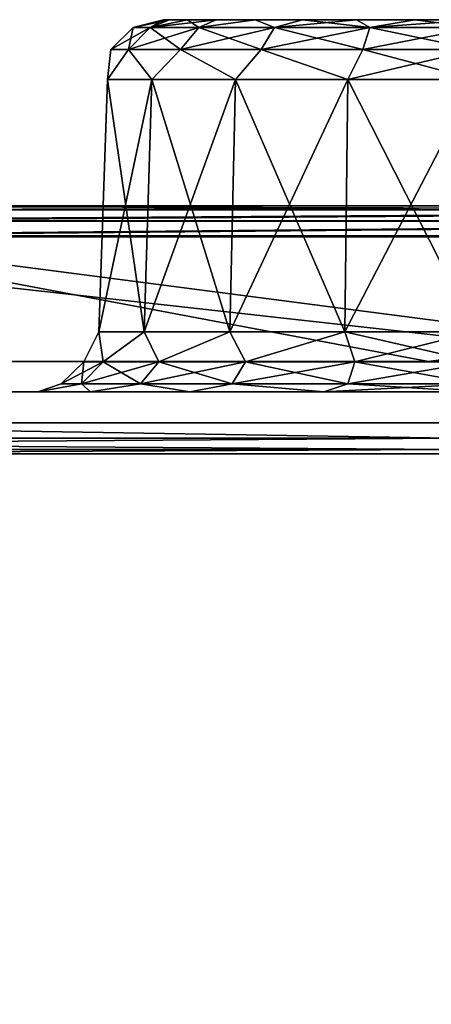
# Model space of a CAD drawing. Header units: millimetres. Extents: x -125 to 125, y -51 to 12.
# Tile 25 of 58: x -23.68 to -20.36, y 4.56 to 12.5. Entities that reach past the tile are written whole.
import ezdxf

# ---------------------------------------------------------------- set-up
doc = ezdxf.new("R2010")
doc.units = ezdxf.units.MM
doc.header["$LTSCALE"] = 65.185185
for name, color, linetype in [('1', 7, 'CONTINUOUS'), ('110', 7, 'CONTINUOUS'), ('112', 7, 'CONTINUOUS'), ('114', 7, 'CONTINUOUS'), ('116', 7, 'CONTINUOUS'), ('117', 7, 'CONTINUOUS'), ('118', 7, 'CONTINUOUS'), ('2', 7, 'CONTINUOUS'), ('3', 7, 'CONTINUOUS'), ('33', 7, 'CONTINUOUS'), ('34', 7, 'CONTINUOUS'), ('4', 7, 'CONTINUOUS'), ('79', 7, 'CONTINUOUS'), ('80', 7, 'CONTINUOUS'), ('83', 7, 'CONTINUOUS'), ('85', 7, 'CONTINUOUS'), ('92', 7, 'CONTINUOUS')]:
    doc.layers.add(name, color=color, linetype=linetype)

msp = doc.modelspace()

# ---------------------------------------------------------------- linework, layer by layer
at = {"layer": '1', "linetype": 'Continuous'}
for points in [[(-40.7359, 11, -118.0725), (-53.535, 11, -112.8474), (-12.9907, 11, -116.9241), (-40.7359, 11, -118.0725)], [(-12.9907, 11, -116.9241), (-53.535, 11, -112.8474), (-25.8225, 11, -114.7746), (-12.9907, 11, -116.9241)], [(-27.4376, 11, -121.8512), (-40.7359, 11, -118.0725), (27.4376, 11, -121.8512), (-27.4376, 11, -121.8512)], [(27.4376, 11, -121.8512), (-40.7359, 11, -118.0725), (40.7359, 11, -118.0725), (27.4376, 11, -121.8512)], [(40.7359, 11, -118.0725), (-40.7359, 11, -118.0725), (0, 11, -117.6435), (40.7359, 11, -118.0725)], [(0, 11, -117.6435), (-40.7359, 11, -118.0725), (-12.9907, 11, -116.9241), (0, 11, -117.6435)], [(-25.8224, 11, 114.7746), (-40.6533, 11, 117.8366), (-12.9906, 11, 116.9241), (-25.8224, 11, 114.7746)], [(-12.9906, 11, 116.9241), (-40.6533, 11, 117.8366), (0, 11, 117.6435), (-12.9906, 11, 116.9241)], [(-27.382, 11, 121.6075), (40.6533, 11, 117.8366), (-40.6533, 11, 117.8366), (-27.382, 11, 121.6075)], [(-40.6533, 11, 117.8366), (40.6533, 11, 117.8366), (0, 11, 117.6435), (-40.6533, 11, 117.8366)], [(-13.8034, 11, -124.137), (-27.4376, 11, -121.8512), (13.8034, 11, -124.137), (-13.8034, 11, -124.137)], [(13.8034, 11, -124.137), (-27.4376, 11, -121.8512), (27.4376, 11, -121.8512), (13.8034, 11, -124.137)], [(-13.7754, 11, 123.8886), (27.3821, 11, 121.6075), (-27.382, 11, 121.6075), (-13.7754, 11, 123.8886)], [(27.3821, 11, 121.6075), (40.6533, 11, 117.8366), (-27.382, 11, 121.6075), (27.3821, 11, 121.6075)]]:
    msp.add_3dface(points, dxfattribs=at)
at = {"layer": '110', "linetype": 'Continuous'}
for points in [[(-22.5172, 12.5, -60.85), (-22.4688, 12.5, -60.3589), (-22.4688, 12.5, -61.3411), (-22.5172, 12.5, -60.85)], [(-22.4688, 12.5, -61.3411), (-22.3255, 12.5, -59.8867), (-22.3255, 12.5, -61.8133), (-22.4688, 12.5, -61.3411)], [(-22.4688, 12.5, -60.3589), (-22.3255, 12.5, -59.8867), (-22.4688, 12.5, -61.3411), (-22.4688, 12.5, -60.3589)], [(-22.3255, 12.5, -61.8133), (-22.0929, 12.5, -59.4515), (-22.0929, 12.5, -62.2485), (-22.3255, 12.5, -61.8133)], [(-22.3255, 12.5, -59.8867), (-22.0929, 12.5, -59.4515), (-22.3255, 12.5, -61.8133), (-22.3255, 12.5, -59.8867)], [(-22.0929, 12.5, -62.2485), (-21.7799, 12.5, -59.0701), (-21.7799, 12.5, -62.6299), (-22.0929, 12.5, -62.2485)], [(-22.0929, 12.5, -59.4515), (-21.7799, 12.5, -59.0701), (-22.0929, 12.5, -62.2485), (-22.0929, 12.5, -59.4515)], [(-21.7799, 12.5, -59.0701), (-21.3984, 12.5, -58.757), (-21.7799, 12.5, -62.6299), (-21.7799, 12.5, -59.0701)], [(-21.7799, 12.5, -62.6299), (-21.3984, 12.5, -58.757), (-21.3984, 12.5, -62.943), (-21.7799, 12.5, -62.6299)], [(-21.3984, 12.5, -58.757), (-20.9632, 12.5, -58.5244), (-21.3984, 12.5, -62.943), (-21.3984, 12.5, -58.757)], [(-21.3984, 12.5, -62.943), (-20.9632, 12.5, -58.5244), (-20.9632, 12.5, -63.1756), (-21.3984, 12.5, -62.943)], [(-20.9632, 12.5, -63.1756), (-20.491, 12.5, -58.3812), (-20.491, 12.5, -63.3188), (-20.9632, 12.5, -63.1756)], [(-20.9632, 12.5, -58.5244), (-20.491, 12.5, -58.3812), (-20.9632, 12.5, -63.1756), (-20.9632, 12.5, -58.5244)], [(-20.491, 12.5, -58.3812), (-20, 12.5, -58.3328), (-20.491, 12.5, -63.3188), (-20.491, 12.5, -58.3812)], [(-20, 12.5, -58.3328), (-20, 12.5, -63.3672), (-20.491, 12.5, -63.3188), (-20, 12.5, -58.3328)]]:
    msp.add_3dface(points, dxfattribs=at)
at = {"layer": '112', "linetype": 'Continuous'}
for points in [[(-22.971, 12.0174, -61.3739), (-22.6127, 12.0174, -62.3584), (-23.041, 9.9826, -61.3862), (-22.971, 12.0174, -61.3739)], [(-23.041, 9.9826, -61.3862), (-22.6127, 12.0174, -62.3584), (-22.6742, 9.9826, -62.394), (-23.041, 9.9826, -61.3862)], [(-22.971, 12.0174, -60.3261), (-22.971, 12.0174, -61.3739), (-23.041, 9.9826, -60.3138), (-22.971, 12.0174, -60.3261)], [(-23.041, 9.9826, -60.3138), (-22.971, 12.0174, -61.3739), (-23.041, 9.9826, -61.3862), (-23.041, 9.9826, -60.3138)], [(-22.6742, 9.9826, -59.306), (-22.971, 12.0174, -60.3261), (-23.041, 9.9826, -60.3138), (-22.6742, 9.9826, -59.306)], [(-22.6127, 12.0174, -59.3416), (-22.971, 12.0174, -60.3261), (-22.6742, 9.9826, -59.306), (-22.6127, 12.0174, -59.3416)], [(-21.9849, 9.9826, -58.4845), (-22.6127, 12.0174, -59.3416), (-22.6742, 9.9826, -59.306), (-21.9849, 9.9826, -58.4845)], [(-22.6127, 12.0174, -62.3584), (-21.9392, 12.0174, -63.161), (-22.6742, 9.9826, -62.394), (-22.6127, 12.0174, -62.3584)], [(-22.6742, 9.9826, -62.394), (-21.9392, 12.0174, -63.161), (-21.9849, 9.9826, -63.2155), (-22.6742, 9.9826, -62.394)], [(-21.9392, 12.0174, -58.539), (-22.6127, 12.0174, -59.3416), (-21.9849, 9.9826, -58.4845), (-21.9392, 12.0174, -58.539)], [(-21.0561, 9.9826, -57.9483), (-21.9392, 12.0174, -58.539), (-21.9849, 9.9826, -58.4845), (-21.0561, 9.9826, -57.9483)], [(-21.9392, 12.0174, -63.161), (-21.0318, 12.0174, -63.6849), (-21.9849, 9.9826, -63.2155), (-21.9392, 12.0174, -63.161)], [(-21.9849, 9.9826, -63.2155), (-21.0318, 12.0174, -63.6849), (-21.0561, 9.9826, -63.7517), (-21.9849, 9.9826, -63.2155)], [(-21.0318, 12.0174, -58.0151), (-21.9392, 12.0174, -58.539), (-21.0561, 9.9826, -57.9483), (-21.0318, 12.0174, -58.0151)], [(-20, 12.0174, -63.8669), (-20, 9.9826, -63.9379), (-21.0561, 9.9826, -63.7517), (-20, 12.0174, -63.8669)], [(-21.0318, 12.0174, -63.6849), (-20, 12.0174, -63.8669), (-21.0561, 9.9826, -63.7517), (-21.0318, 12.0174, -63.6849)], [(-20, 9.9826, -57.7621), (-21.0318, 12.0174, -58.0151), (-21.0561, 9.9826, -57.9483), (-20, 9.9826, -57.7621)], [(-20, 9.9826, -57.7621), (-20, 12.0174, -57.8331), (-21.0318, 12.0174, -58.0151), (-20, 9.9826, -57.7621)]]:
    msp.add_3dface(points, dxfattribs=at)
at = {"layer": '114', "linetype": 'Continuous'}
for points in [[(-23.041, 9.9826, -60.3138), (-23.041, 9.9826, -61.3862), (-23.1605, 9.74, -60.85), (-23.041, 9.9826, -60.3138)], [(-23.041, 9.9826, -60.3138), (-23.1605, 9.74, -60.85), (-23.0058, 9.74, -59.8733), (-23.041, 9.9826, -60.3138)], [(-23.041, 9.9826, -61.3862), (-23.0058, 9.74, -61.8267), (-23.1605, 9.74, -60.85), (-23.041, 9.9826, -61.3862)], [(-22.6742, 9.9826, -59.306), (-23.041, 9.9826, -60.3138), (-23.0058, 9.74, -59.8733), (-22.6742, 9.9826, -59.306)], [(-23.041, 9.9826, -61.3862), (-22.6742, 9.9826, -62.394), (-23.0058, 9.74, -61.8267), (-23.041, 9.9826, -61.3862)], [(-22.6742, 9.9826, -59.306), (-23.0058, 9.74, -59.8733), (-22.5569, 9.74, -58.9923), (-22.6742, 9.9826, -59.306)], [(-22.6742, 9.9826, -62.394), (-22.5569, 9.74, -62.7077), (-23.0058, 9.74, -61.8267), (-22.6742, 9.9826, -62.394)], [(-21.9849, 9.9826, -58.4845), (-22.6742, 9.9826, -59.306), (-22.5569, 9.74, -58.9923), (-21.9849, 9.9826, -58.4845)], [(-22.6742, 9.9826, -62.394), (-21.9849, 9.9826, -63.2155), (-22.5569, 9.74, -62.7077), (-22.6742, 9.9826, -62.394)], [(-21.9849, 9.9826, -63.2155), (-21.8577, 9.74, -63.4069), (-22.5569, 9.74, -62.7077), (-21.9849, 9.9826, -63.2155)], [(-21.9849, 9.9826, -58.4845), (-22.5569, 9.74, -58.9923), (-21.8577, 9.74, -58.2931), (-21.9849, 9.9826, -58.4845)], [(-21.9849, 9.9826, -63.2155), (-21.0561, 9.9826, -63.7517), (-21.8577, 9.74, -63.4069), (-21.9849, 9.9826, -63.2155)], [(-21.0561, 9.9826, -57.9483), (-21.9849, 9.9826, -58.4845), (-21.8577, 9.74, -58.2931), (-21.0561, 9.9826, -57.9483)], [(-21.0561, 9.9826, -63.7517), (-20.9767, 9.74, -63.8558), (-21.8577, 9.74, -63.4069), (-21.0561, 9.9826, -63.7517)], [(-21.0561, 9.9826, -57.9483), (-21.8577, 9.74, -58.2931), (-20.9767, 9.74, -57.8442), (-21.0561, 9.9826, -57.9483)], [(-20, 9.74, -57.6895), (-21.0561, 9.9826, -57.9483), (-20.9767, 9.74, -57.8442), (-20, 9.74, -57.6895)], [(-21.0561, 9.9826, -63.7517), (-20, 9.9826, -63.9379), (-20.9767, 9.74, -63.8558), (-21.0561, 9.9826, -63.7517)], [(-20, 9.9826, -57.7621), (-21.0561, 9.9826, -57.9483), (-20, 9.74, -57.6895), (-20, 9.9826, -57.7621)], [(-20, 9.9826, -63.9379), (-20, 9.74, -64.0105), (-20.9767, 9.74, -63.8558), (-20, 9.9826, -63.9379)], [(-23.1793, 9.564, -61.883), (-23.3429, 9.564, -60.85), (-23.0058, 9.74, -61.8267), (-23.1793, 9.564, -61.883)], [(-23.3429, 9.564, -60.85), (-23.1793, 9.564, -59.817), (-23.1605, 9.74, -60.85), (-23.3429, 9.564, -60.85)], [(-23.0058, 9.74, -61.8267), (-23.3429, 9.564, -60.85), (-23.1605, 9.74, -60.85), (-23.0058, 9.74, -61.8267)], [(-22.5569, 9.74, -62.7077), (-23.1793, 9.564, -61.883), (-23.0058, 9.74, -61.8267), (-22.5569, 9.74, -62.7077)], [(-23.1793, 9.564, -59.817), (-22.7045, 9.564, -58.8851), (-23.0058, 9.74, -59.8733), (-23.1793, 9.564, -59.817)], [(-23.1605, 9.74, -60.85), (-23.1793, 9.564, -59.817), (-23.0058, 9.74, -59.8733), (-23.1605, 9.74, -60.85)], [(-22.7045, 9.564, -62.8149), (-23.1793, 9.564, -61.883), (-22.5569, 9.74, -62.7077), (-22.7045, 9.564, -62.8149)], [(-23.0058, 9.74, -59.8733), (-22.7045, 9.564, -58.8851), (-22.5569, 9.74, -58.9923), (-23.0058, 9.74, -59.8733)], [(-22.7045, 9.564, -58.8851), (-21.9649, 9.564, -58.1455), (-22.5569, 9.74, -58.9923), (-22.7045, 9.564, -58.8851)], [(-21.8577, 9.74, -63.4069), (-22.7045, 9.564, -62.8149), (-22.5569, 9.74, -62.7077), (-21.8577, 9.74, -63.4069)], [(-21.9649, 9.564, -63.5545), (-22.7045, 9.564, -62.8149), (-21.8577, 9.74, -63.4069), (-21.9649, 9.564, -63.5545)], [(-22.5569, 9.74, -58.9923), (-21.9649, 9.564, -58.1455), (-21.8577, 9.74, -58.2931), (-22.5569, 9.74, -58.9923)], [(-21.9649, 9.564, -58.1455), (-21.033, 9.564, -57.6707), (-21.8577, 9.74, -58.2931), (-21.9649, 9.564, -58.1455)], [(-21.033, 9.564, -64.0293), (-21.9649, 9.564, -63.5545), (-20.9767, 9.74, -63.8558), (-21.033, 9.564, -64.0293)], [(-20.9767, 9.74, -63.8558), (-21.9649, 9.564, -63.5545), (-21.8577, 9.74, -63.4069), (-20.9767, 9.74, -63.8558)], [(-21.8577, 9.74, -58.2931), (-21.033, 9.564, -57.6707), (-20.9767, 9.74, -57.8442), (-21.8577, 9.74, -58.2931)], [(-21.033, 9.564, -57.6707), (-20, 9.564, -57.5071), (-20.9767, 9.74, -57.8442), (-21.033, 9.564, -57.6707)], [(-20, 9.74, -64.0105), (-20, 9.564, -64.1929), (-21.033, 9.564, -64.0293), (-20, 9.74, -64.0105)], [(-20, 9.74, -64.0105), (-21.033, 9.564, -64.0293), (-20.9767, 9.74, -63.8558), (-20, 9.74, -64.0105)], [(-20, 9.564, -57.5071), (-20, 9.74, -57.6895), (-20.9767, 9.74, -57.8442), (-20, 9.564, -57.5071)], [(-23.3429, 9.564, -60.85), (-23.1793, 9.564, -61.883), (-23.5331, 9.5, -61.473), (-23.3429, 9.564, -60.85)], [(-23.5331, 9.5, -61.473), (-23.1793, 9.564, -61.883), (-23.1069, 9.5, -62.6438), (-23.5331, 9.5, -61.473)], [(-23.1793, 9.564, -59.817), (-23.3429, 9.564, -60.85), (-23.5331, 9.5, -60.227), (-23.1793, 9.564, -59.817)], [(-23.5331, 9.5, -60.227), (-23.3429, 9.564, -60.85), (-23.5331, 9.5, -61.473), (-23.5331, 9.5, -60.227)], [(-23.1069, 9.5, -59.0562), (-23.1793, 9.564, -59.817), (-23.5331, 9.5, -60.227), (-23.1069, 9.5, -59.0562)], [(-22.7045, 9.564, -58.8851), (-23.1793, 9.564, -59.817), (-23.1069, 9.5, -59.0562), (-22.7045, 9.564, -58.8851)], [(-23.1793, 9.564, -61.883), (-22.7045, 9.564, -62.8149), (-23.1069, 9.5, -62.6438), (-23.1793, 9.564, -61.883)], [(-22.306, 9.5, -58.1017), (-22.7045, 9.564, -58.8851), (-23.1069, 9.5, -59.0562), (-22.306, 9.5, -58.1017)], [(-23.1069, 9.5, -62.6438), (-22.7045, 9.564, -62.8149), (-22.306, 9.5, -63.5983), (-23.1069, 9.5, -62.6438)], [(-21.9649, 9.564, -58.1455), (-22.7045, 9.564, -58.8851), (-22.306, 9.5, -58.1017), (-21.9649, 9.564, -58.1455)], [(-22.7045, 9.564, -62.8149), (-21.9649, 9.564, -63.5545), (-22.306, 9.5, -63.5983), (-22.7045, 9.564, -62.8149)], [(-21.2269, 9.5, -57.4787), (-21.9649, 9.564, -58.1455), (-22.306, 9.5, -58.1017), (-21.2269, 9.5, -57.4787)], [(-22.306, 9.5, -63.5983), (-21.9649, 9.564, -63.5545), (-21.2269, 9.5, -64.2213), (-22.306, 9.5, -63.5983)], [(-21.033, 9.564, -57.6707), (-21.9649, 9.564, -58.1455), (-21.2269, 9.5, -57.4787), (-21.033, 9.564, -57.6707)], [(-21.9649, 9.564, -63.5545), (-21.033, 9.564, -64.0293), (-21.2269, 9.5, -64.2213), (-21.9649, 9.564, -63.5545)], [(-20, 9.5, -57.2624), (-21.033, 9.564, -57.6707), (-21.2269, 9.5, -57.4787), (-20, 9.5, -57.2624)], [(-20, 9.564, -64.1929), (-20, 9.5, -64.4376), (-21.2269, 9.5, -64.2213), (-20, 9.564, -64.1929)], [(-21.033, 9.564, -64.0293), (-20, 9.564, -64.1929), (-21.2269, 9.5, -64.2213), (-21.033, 9.564, -64.0293)], [(-20, 9.5, -57.2624), (-20, 9.564, -57.5071), (-21.033, 9.564, -57.6707), (-20, 9.5, -57.2624)]]:
    msp.add_3dface(points, dxfattribs=at)
at = {"layer": '116', "linetype": 'Continuous'}
for points in [[(-22.7619, 12.436, -60.85), (-22.4688, 12.5, -61.3411), (-22.6267, 12.436, -61.7035), (-22.7619, 12.436, -60.85)], [(-22.6267, 12.436, -59.9965), (-22.5172, 12.5, -60.85), (-22.7619, 12.436, -60.85), (-22.6267, 12.436, -59.9965)], [(-22.5172, 12.5, -60.85), (-22.4688, 12.5, -61.3411), (-22.7619, 12.436, -60.85), (-22.5172, 12.5, -60.85)], [(-22.3255, 12.5, -61.8133), (-22.0929, 12.5, -62.2485), (-22.6267, 12.436, -61.7035), (-22.3255, 12.5, -61.8133)], [(-22.4688, 12.5, -61.3411), (-22.3255, 12.5, -61.8133), (-22.6267, 12.436, -61.7035), (-22.4688, 12.5, -61.3411)], [(-22.6267, 12.436, -61.7035), (-22.0929, 12.5, -62.2485), (-22.2344, 12.436, -62.4734), (-22.6267, 12.436, -61.7035)], [(-22.4688, 12.5, -60.3589), (-22.5172, 12.5, -60.85), (-22.6267, 12.436, -59.9965), (-22.4688, 12.5, -60.3589)], [(-22.2344, 12.436, -59.2266), (-22.3255, 12.5, -59.8867), (-22.6267, 12.436, -59.9965), (-22.2344, 12.436, -59.2266)], [(-22.3255, 12.5, -59.8867), (-22.4688, 12.5, -60.3589), (-22.6267, 12.436, -59.9965), (-22.3255, 12.5, -59.8867)], [(-22.0929, 12.5, -59.4515), (-22.3255, 12.5, -59.8867), (-22.2344, 12.436, -59.2266), (-22.0929, 12.5, -59.4515)], [(-22.0929, 12.5, -62.2485), (-21.7799, 12.5, -62.6299), (-22.2344, 12.436, -62.4734), (-22.0929, 12.5, -62.2485)], [(-22.2344, 12.436, -62.4734), (-21.7799, 12.5, -62.6299), (-21.6234, 12.436, -63.0844), (-22.2344, 12.436, -62.4734)], [(-21.7799, 12.5, -59.0701), (-22.0929, 12.5, -59.4515), (-22.2344, 12.436, -59.2266), (-21.7799, 12.5, -59.0701)], [(-21.6234, 12.436, -58.6156), (-21.7799, 12.5, -59.0701), (-22.2344, 12.436, -59.2266), (-21.6234, 12.436, -58.6156)], [(-21.7799, 12.5, -62.6299), (-21.3984, 12.5, -62.943), (-21.6234, 12.436, -63.0844), (-21.7799, 12.5, -62.6299)], [(-21.3984, 12.5, -58.757), (-21.7799, 12.5, -59.0701), (-21.6234, 12.436, -58.6156), (-21.3984, 12.5, -58.757)], [(-21.6234, 12.436, -63.0844), (-20.9632, 12.5, -63.1756), (-20.8535, 12.436, -63.4767), (-21.6234, 12.436, -63.0844)], [(-21.3984, 12.5, -62.943), (-20.9632, 12.5, -63.1756), (-21.6234, 12.436, -63.0844), (-21.3984, 12.5, -62.943)], [(-20.8535, 12.436, -58.2233), (-21.3984, 12.5, -58.757), (-21.6234, 12.436, -58.6156), (-20.8535, 12.436, -58.2233)], [(-20.9632, 12.5, -58.5244), (-21.3984, 12.5, -58.757), (-20.8535, 12.436, -58.2233), (-20.9632, 12.5, -58.5244)], [(-20.9632, 12.5, -63.1756), (-20.491, 12.5, -63.3188), (-20.8535, 12.436, -63.4767), (-20.9632, 12.5, -63.1756)], [(-20.491, 12.5, -58.3812), (-20.9632, 12.5, -58.5244), (-20.8535, 12.436, -58.2233), (-20.491, 12.5, -58.3812)], [(-20, 12.436, -58.0881), (-20.491, 12.5, -58.3812), (-20.8535, 12.436, -58.2233), (-20, 12.436, -58.0881)], [(-20, 12.5, -63.3672), (-20, 12.436, -63.6119), (-20.8535, 12.436, -63.4767), (-20, 12.5, -63.3672)], [(-20.491, 12.5, -63.3188), (-20, 12.5, -63.3672), (-20.8535, 12.436, -63.4767), (-20.491, 12.5, -63.3188)], [(-20, 12.5, -58.3328), (-20.491, 12.5, -58.3812), (-20, 12.436, -58.0881), (-20, 12.5, -58.3328)], [(-22.7619, 12.436, -60.85), (-22.6267, 12.436, -61.7035), (-22.9442, 12.26, -60.85), (-22.7619, 12.436, -60.85)], [(-22.8001, 12.26, -59.9402), (-22.7619, 12.436, -60.85), (-22.9442, 12.26, -60.85), (-22.8001, 12.26, -59.9402)], [(-22.9442, 12.26, -60.85), (-22.6267, 12.436, -61.7035), (-22.8001, 12.26, -61.7598), (-22.9442, 12.26, -60.85)], [(-22.6267, 12.436, -59.9965), (-22.7619, 12.436, -60.85), (-22.8001, 12.26, -59.9402), (-22.6267, 12.436, -59.9965)], [(-22.3819, 12.26, -59.1194), (-22.6267, 12.436, -59.9965), (-22.8001, 12.26, -59.9402), (-22.3819, 12.26, -59.1194)], [(-22.6267, 12.436, -61.7035), (-22.2344, 12.436, -62.4734), (-22.8001, 12.26, -61.7598), (-22.6267, 12.436, -61.7035)], [(-22.8001, 12.26, -61.7598), (-22.2344, 12.436, -62.4734), (-22.3819, 12.26, -62.5806), (-22.8001, 12.26, -61.7598)], [(-22.2344, 12.436, -59.2266), (-22.6267, 12.436, -59.9965), (-22.3819, 12.26, -59.1194), (-22.2344, 12.436, -59.2266)], [(-21.7306, 12.26, -58.4681), (-22.2344, 12.436, -59.2266), (-22.3819, 12.26, -59.1194), (-21.7306, 12.26, -58.4681)], [(-22.2344, 12.436, -62.4734), (-21.6234, 12.436, -63.0844), (-22.3819, 12.26, -62.5806), (-22.2344, 12.436, -62.4734)], [(-22.3819, 12.26, -62.5806), (-21.6234, 12.436, -63.0844), (-21.7306, 12.26, -63.2319), (-22.3819, 12.26, -62.5806)], [(-21.6234, 12.436, -58.6156), (-22.2344, 12.436, -59.2266), (-21.7306, 12.26, -58.4681), (-21.6234, 12.436, -58.6156)], [(-21.7306, 12.26, -63.2319), (-20.8535, 12.436, -63.4767), (-20.9098, 12.26, -63.6501), (-21.7306, 12.26, -63.2319)], [(-20.9098, 12.26, -58.0499), (-21.6234, 12.436, -58.6156), (-21.7306, 12.26, -58.4681), (-20.9098, 12.26, -58.0499)], [(-21.6234, 12.436, -63.0844), (-20.8535, 12.436, -63.4767), (-21.7306, 12.26, -63.2319), (-21.6234, 12.436, -63.0844)], [(-20.8535, 12.436, -58.2233), (-21.6234, 12.436, -58.6156), (-20.9098, 12.26, -58.0499), (-20.8535, 12.436, -58.2233)], [(-20, 12.436, -63.6119), (-20, 12.26, -63.7942), (-20.9098, 12.26, -63.6501), (-20, 12.436, -63.6119)], [(-20.8535, 12.436, -63.4767), (-20, 12.436, -63.6119), (-20.9098, 12.26, -63.6501), (-20.8535, 12.436, -63.4767)], [(-20, 12.26, -57.9058), (-20.8535, 12.436, -58.2233), (-20.9098, 12.26, -58.0499), (-20, 12.26, -57.9058)], [(-20, 12.26, -57.9058), (-20, 12.436, -58.0881), (-20.8535, 12.436, -58.2233), (-20, 12.26, -57.9058)], [(-22.6127, 12.0174, -62.3584), (-22.971, 12.0174, -61.3739), (-22.8001, 12.26, -61.7598), (-22.6127, 12.0174, -62.3584)], [(-22.971, 12.0174, -61.3739), (-22.971, 12.0174, -60.3261), (-22.9442, 12.26, -60.85), (-22.971, 12.0174, -61.3739)], [(-22.971, 12.0174, -61.3739), (-22.9442, 12.26, -60.85), (-22.8001, 12.26, -61.7598), (-22.971, 12.0174, -61.3739)], [(-22.971, 12.0174, -60.3261), (-22.6127, 12.0174, -59.3416), (-22.8001, 12.26, -59.9402), (-22.971, 12.0174, -60.3261)], [(-22.971, 12.0174, -60.3261), (-22.8001, 12.26, -59.9402), (-22.9442, 12.26, -60.85), (-22.971, 12.0174, -60.3261)], [(-22.6127, 12.0174, -62.3584), (-22.8001, 12.26, -61.7598), (-22.3819, 12.26, -62.5806), (-22.6127, 12.0174, -62.3584)], [(-22.6127, 12.0174, -59.3416), (-22.3819, 12.26, -59.1194), (-22.8001, 12.26, -59.9402), (-22.6127, 12.0174, -59.3416)], [(-21.9392, 12.0174, -63.161), (-22.6127, 12.0174, -62.3584), (-22.3819, 12.26, -62.5806), (-21.9392, 12.0174, -63.161)], [(-22.6127, 12.0174, -59.3416), (-21.9392, 12.0174, -58.539), (-22.3819, 12.26, -59.1194), (-22.6127, 12.0174, -59.3416)], [(-21.9392, 12.0174, -63.161), (-22.3819, 12.26, -62.5806), (-21.7306, 12.26, -63.2319), (-21.9392, 12.0174, -63.161)], [(-21.9392, 12.0174, -58.539), (-21.7306, 12.26, -58.4681), (-22.3819, 12.26, -59.1194), (-21.9392, 12.0174, -58.539)], [(-21.0318, 12.0174, -63.6849), (-21.9392, 12.0174, -63.161), (-21.7306, 12.26, -63.2319), (-21.0318, 12.0174, -63.6849)], [(-21.9392, 12.0174, -58.539), (-21.0318, 12.0174, -58.0151), (-21.7306, 12.26, -58.4681), (-21.9392, 12.0174, -58.539)], [(-21.0318, 12.0174, -63.6849), (-21.7306, 12.26, -63.2319), (-20.9098, 12.26, -63.6501), (-21.0318, 12.0174, -63.6849)], [(-21.0318, 12.0174, -58.0151), (-20.9098, 12.26, -58.0499), (-21.7306, 12.26, -58.4681), (-21.0318, 12.0174, -58.0151)], [(-20, 12.0174, -63.8669), (-21.0318, 12.0174, -63.6849), (-20, 12.26, -63.7942), (-20, 12.0174, -63.8669)], [(-21.0318, 12.0174, -58.0151), (-20, 12.0174, -57.8331), (-20.9098, 12.26, -58.0499), (-21.0318, 12.0174, -58.0151)], [(-20, 12.26, -63.7942), (-21.0318, 12.0174, -63.6849), (-20.9098, 12.26, -63.6501), (-20, 12.26, -63.7942)], [(-20, 12.0174, -57.8331), (-20, 12.26, -57.9058), (-20.9098, 12.26, -58.0499), (-20, 12.0174, -57.8331)]]:
    msp.add_3dface(points, dxfattribs=at)
at = {"layer": '117', "color": 1, "linetype": 'Continuous'}
for points in [[(-27.6986, -51.02, 121.3553), (-13.9369, -51.02, 123.6935), (-27.8151, 9, 121.866), (-27.6986, -51.02, 121.3553)], [(-27.8151, 9, 121.866), (-13.9369, -51.02, 123.6935), (-13.9955, 9, 124.214), (-27.8151, 9, 121.866)]]:
    msp.add_3dface(points, dxfattribs=at)
at = {"layer": '118', "color": 1, "linetype": 'Continuous'}
for points in [[(-16.9904, 9, -123.8399), (-27.6986, -51.02, -121.3553), (-30.5242, 9, -121.2158), (-16.9904, 9, -123.8399)], [(-13.9369, -51.02, -123.6935), (-27.6986, -51.02, -121.3553), (-16.9904, 9, -123.8399), (-13.9369, -51.02, -123.6935)]]:
    msp.add_3dface(points, dxfattribs=at)
at = {"layer": '2', "linetype": 'Continuous'}
for points in [[(-116.3253, 9.5, 13.5962), (117.1172, 9.5), (-117.1172, 9.5), (-116.3253, 9.5, 13.5962)], [(-117.1172, 9.5), (117.1172, 9.5), (116.3253, 9.5, -13.5962), (-117.1172, 9.5)], [(-116.3253, 9.5, -13.5962), (-117.1172, 9.5), (116.3253, 9.5, -13.5962), (-116.3253, 9.5, -13.5962)], [(-113.9603, 9.5, 27.0088), (116.3253, 9.5, 13.5962), (-116.3253, 9.5, 13.5962), (-113.9603, 9.5, 27.0088)], [(116.3253, 9.5, 13.5962), (117.1172, 9.5), (-116.3253, 9.5, 13.5962), (116.3253, 9.5, 13.5962)], [(-113.9603, 9.5, -27.0088), (-116.3253, 9.5, -13.5962), (113.9603, 9.5, -27.0088), (-113.9603, 9.5, -27.0088)], [(113.9603, 9.5, -27.0088), (-116.3253, 9.5, -13.5962), (116.3253, 9.5, -13.5962), (113.9603, 9.5, -27.0088)], [(-110.0542, 9.5, 40.0562), (113.9603, 9.5, 27.0088), (-113.9603, 9.5, 27.0088), (-110.0542, 9.5, 40.0562)], [(113.9603, 9.5, 27.0088), (116.3253, 9.5, 13.5962), (-113.9603, 9.5, 27.0088), (113.9603, 9.5, 27.0088)], [(110.0542, 9.5, -40.0562), (-113.9603, 9.5, -27.0088), (113.9603, 9.5, -27.0088), (110.0542, 9.5, -40.0562)], [(-110.0542, 9.5, -40.0562), (-113.9603, 9.5, -27.0088), (110.0542, 9.5, -40.0562), (-110.0542, 9.5, -40.0562)], [(110.0542, 9.5, 40.0562), (113.9603, 9.5, 27.0088), (-110.0542, 9.5, 40.0562), (110.0542, 9.5, 40.0562)], [(-104.6598, 9.5, 52.5619), (110.0542, 9.5, 40.0562), (-110.0542, 9.5, 40.0562), (-104.6598, 9.5, 52.5619)], [(104.6598, 9.5, -52.5619), (-110.0542, 9.5, -40.0562), (110.0542, 9.5, -40.0562), (104.6598, 9.5, -52.5619)], [(-104.6598, 9.5, -52.5619), (-110.0542, 9.5, -40.0562), (104.6598, 9.5, -52.5619), (-104.6598, 9.5, -52.5619)], [(104.6598, 9.5, 52.5619), (110.0542, 9.5, 40.0562), (-104.6598, 9.5, 52.5619), (104.6598, 9.5, 52.5619)], [(-97.8501, 9.5, 64.3568), (104.6598, 9.5, 52.5619), (-104.6598, 9.5, 52.5619), (-97.8501, 9.5, 64.3568)], [(97.8501, 9.5, -64.3568), (-104.6598, 9.5, -52.5619), (104.6598, 9.5, -52.5619), (97.8501, 9.5, -64.3568)], [(-97.8501, 9.5, -64.3568), (-104.6598, 9.5, -52.5619), (97.8501, 9.5, -64.3568), (-97.8501, 9.5, -64.3568)], [(97.8501, 9.5, 64.3568), (104.6598, 9.5, 52.5619), (-97.8501, 9.5, 64.3568), (97.8501, 9.5, 64.3568)], [(-89.7171, 9.5, 75.2814), (97.8501, 9.5, 64.3568), (-97.8501, 9.5, 64.3568), (-89.7171, 9.5, 75.2814)], [(89.7171, 9.5, -75.2814), (-97.8501, 9.5, -64.3568), (97.8501, 9.5, -64.3568), (89.7171, 9.5, -75.2814)], [(-89.7171, 9.5, -75.2814), (-97.8501, 9.5, -64.3568), (89.7171, 9.5, -75.2814), (-89.7171, 9.5, -75.2814)], [(89.7171, 9.5, 75.2814), (97.8501, 9.5, 64.3568), (-89.7171, 9.5, 75.2814), (89.7171, 9.5, 75.2814)], [(80.3708, 9.5, -85.1879), (-89.7171, 9.5, -75.2814), (89.7171, 9.5, -75.2814), (80.3708, 9.5, -85.1879)], [(-80.3708, 9.5, -85.1879), (-89.7171, 9.5, -75.2814), (80.3708, 9.5, -85.1879), (-80.3708, 9.5, -85.1879)], [(-80.3708, 9.5, 85.1879), (89.7171, 9.5, 75.2814), (-89.7171, 9.5, 75.2814), (-80.3708, 9.5, 85.1879)], [(69.9376, 9.5, -93.9423), (-80.3708, 9.5, -85.1879), (80.3708, 9.5, -85.1879), (69.9376, 9.5, -93.9423)], [(-69.9376, 9.5, -93.9423), (-80.3708, 9.5, -85.1879), (69.9376, 9.5, -93.9423), (-69.9376, 9.5, -93.9423)], [(-69.9376, 9.5, 93.9423), (80.3708, 9.5, 85.1879), (-80.3708, 9.5, 85.1879), (-69.9376, 9.5, 93.9423)], [(80.3708, 9.5, 85.1879), (89.7171, 9.5, 75.2814), (-80.3708, 9.5, 85.1879), (80.3708, 9.5, 85.1879)], [(-58.5587, 9.5, -101.4264), (-69.9376, 9.5, -93.9423), (58.5587, 9.5, -101.4264), (-58.5587, 9.5, -101.4264)], [(58.5587, 9.5, -101.4264), (-69.9376, 9.5, -93.9423), (69.9376, 9.5, -93.9423), (58.5587, 9.5, -101.4264)], [(69.9376, 9.5, 93.9423), (80.3708, 9.5, 85.1879), (-69.9376, 9.5, 93.9423), (69.9376, 9.5, 93.9423)], [(-58.5587, 9.5, 101.4264), (69.9376, 9.5, 93.9423), (-69.9376, 9.5, 93.9423), (-58.5587, 9.5, 101.4264)], [(46.3878, 9.5, -107.5389), (-58.5587, 9.5, -101.4264), (58.5587, 9.5, -101.4264), (46.3878, 9.5, -107.5389)], [(-46.3878, 9.5, -107.5389), (-58.5587, 9.5, -101.4264), (46.3878, 9.5, -107.5389), (-46.3878, 9.5, -107.5389)], [(58.5587, 9.5, 101.4264), (69.9376, 9.5, 93.9423), (-58.5587, 9.5, 101.4264), (58.5587, 9.5, 101.4264)], [(-46.3878, 9.5, 107.5389), (58.5587, 9.5, 101.4264), (-58.5587, 9.5, 101.4264), (-46.3878, 9.5, 107.5389)], [(33.5896, 9.5, -112.197), (-46.3878, 9.5, -107.5389), (46.3878, 9.5, -107.5389), (33.5896, 9.5, -112.197)], [(-33.5896, 9.5, -112.197), (-46.3878, 9.5, -107.5389), (33.5896, 9.5, -112.197), (-33.5896, 9.5, -112.197)], [(46.3878, 9.5, 107.5389), (58.5587, 9.5, 101.4264), (-46.3878, 9.5, 107.5389), (46.3878, 9.5, 107.5389)], [(-33.5896, 9.5, 112.197), (46.3878, 9.5, 107.5389), (-46.3878, 9.5, 107.5389), (-33.5896, 9.5, 112.197)], [(20.3372, 9.5, -115.3379), (-33.5896, 9.5, -112.197), (33.5896, 9.5, -112.197), (20.3372, 9.5, -115.3379)], [(-20.3372, 9.5, -115.3379), (-33.5896, 9.5, -112.197), (20.3372, 9.5, -115.3379), (-20.3372, 9.5, -115.3379)], [(-20.3372, 9.5, 115.3379), (33.5896, 9.5, 112.197), (-33.5896, 9.5, 112.197), (-20.3372, 9.5, 115.3379)], [(33.5896, 9.5, 112.197), (46.3878, 9.5, 107.5389), (-33.5896, 9.5, 112.197), (33.5896, 9.5, 112.197)]]:
    msp.add_3dface(points, dxfattribs=at)
at = {"layer": '3', "linetype": 'Continuous'}
for points in [[(-27.7933, 9.25, -121.7706), (-27.4376, 11, -121.8512), (-13.9846, 9.25, -124.1168), (-27.7933, 9.25, -121.7706)], [(-27.4376, 11, -121.8512), (-13.8034, 11, -124.137), (-13.9846, 9.25, -124.1168), (-27.4376, 11, -121.8512)]]:
    msp.add_3dface(points, dxfattribs=at)
at = {"layer": '33', "linetype": 'Continuous'}
for points in [[(-33.6613, 9.7435, -112.4364), (-20.3806, 9.7435, -115.584), (-25.7614, 10.7565, -114.5322), (-33.6613, 9.7435, -112.4364)], [(-25.7614, 10.7565, -114.5322), (-20.3806, 9.7435, -115.584), (-12.9599, 10.7565, -116.6761), (-25.7614, 10.7565, -114.5322)], [(-20.3806, 9.7435, -115.584), (-6.8243, 9.7435, -117.1685), (-12.9599, 10.7565, -116.6761), (-20.3806, 9.7435, -115.584)]]:
    msp.add_3dface(points, dxfattribs=at)
at = {"layer": '34', "linetype": 'Continuous'}
for points in [[(-33.6613, 9.7435, 112.4364), (-25.7614, 10.7565, 114.5322), (-20.3806, 9.7435, 115.584), (-33.6613, 9.7435, 112.4364)], [(-25.7614, 10.7565, 114.5322), (-12.9599, 10.7565, 116.6761), (-20.3806, 9.7435, 115.584), (-25.7614, 10.7565, 114.5322)], [(-20.3806, 9.7435, 115.584), (-12.9599, 10.7565, 116.6761), (-6.8243, 9.7435, 117.1685), (-20.3806, 9.7435, 115.584)]]:
    msp.add_3dface(points, dxfattribs=at)
at = {"layer": '4', "linetype": 'Continuous'}
for points in [[(-27.7933, 9.25, 121.7706), (-13.9846, 9.25, 124.1168), (-27.4335, 10.75, 121.8521), (-27.7933, 9.25, 121.7706)], [(-27.4335, 10.75, 121.8521), (-13.9846, 9.25, 124.1168), (-13.8013, 10.75, 124.1373), (-27.4335, 10.75, 121.8521)]]:
    msp.add_3dface(points, dxfattribs=at)
at = {"layer": '79', "linetype": 'Continuous'}
for points in [[(-20.2015, 9.1251, 123.2237), (-27.7933, 9.25, 121.7706), (-33.4059, 9.1251, 120.3172), (-20.2015, 9.1251, 123.2237)], [(-13.9846, 9.25, 124.1168), (-27.7933, 9.25, 121.7706), (-20.2015, 9.1251, 123.2237), (-13.9846, 9.25, 124.1168)], [(-20.1867, 9.0335, 123.1334), (-33.4059, 9.1251, 120.3172), (-33.3814, 9.0335, 120.229), (-20.1867, 9.0335, 123.1334)], [(-20.2015, 9.1251, 123.2237), (-33.4059, 9.1251, 120.3172), (-20.1867, 9.0335, 123.1334), (-20.2015, 9.1251, 123.2237)], [(-20.1867, 9.0335, 123.1334), (-33.3814, 9.0335, 120.229), (-27.7377, 9, 121.5268), (-20.1867, 9.0335, 123.1334)], [(-13.9566, 9, 123.8683), (-20.1867, 9.0335, 123.1334), (-27.7377, 9, 121.5268), (-13.9566, 9, 123.8683)]]:
    msp.add_3dface(points, dxfattribs=at)
at = {"layer": '80', "linetype": 'Continuous'}
for points in [[(-33.4059, 9.1251, -120.3172), (-27.7933, 9.25, -121.7706), (-20.2015, 9.1251, -123.2237), (-33.4059, 9.1251, -120.3172)], [(-27.7933, 9.25, -121.7706), (-13.9846, 9.25, -124.1168), (-20.2015, 9.1251, -123.2237), (-27.7933, 9.25, -121.7706)], [(-33.4059, 9.1251, -120.3172), (-20.2015, 9.1251, -123.2237), (-33.3814, 9.0335, -120.229), (-33.4059, 9.1251, -120.3172)], [(-33.3814, 9.0335, -120.229), (-20.2015, 9.1251, -123.2237), (-20.1867, 9.0335, -123.1334), (-33.3814, 9.0335, -120.229)], [(-33.3814, 9.0335, -120.229), (-20.1867, 9.0335, -123.1334), (-27.7377, 9, -121.5268), (-33.3814, 9.0335, -120.229)], [(-27.7377, 9, -121.5268), (-20.1867, 9.0335, -123.1334), (-13.9566, 9, -123.8683), (-27.7377, 9, -121.5268)]]:
    msp.add_3dface(points, dxfattribs=at)
at = {"layer": '83', "linetype": 'Continuous'}
for points in [[(-12.9907, 11, -116.9241), (-25.8225, 11, -114.7746), (-25.7941, 10.9676, -114.6548), (-12.9907, 11, -116.9241)], [(-12.9907, 11, -116.9241), (-25.7941, 10.9676, -114.6548), (-12.9764, 10.9676, -116.8018), (-12.9907, 11, -116.9241)], [(-25.7941, 10.9676, -114.6548), (-25.7718, 10.8786, -114.5663), (-12.9764, 10.9676, -116.8018), (-25.7941, 10.9676, -114.6548)], [(-25.7718, 10.8786, -114.5663), (-12.9652, 10.8786, -116.7113), (-12.9764, 10.9676, -116.8018), (-25.7718, 10.8786, -114.5663)], [(-25.7718, 10.8786, -114.5663), (-25.7614, 10.7565, -114.5322), (-12.9652, 10.8786, -116.7113), (-25.7718, 10.8786, -114.5663)], [(-25.7614, 10.7565, -114.5322), (-12.9599, 10.7565, -116.6761), (-12.9652, 10.8786, -116.7113), (-25.7614, 10.7565, -114.5322)]]:
    msp.add_3dface(points, dxfattribs=at)
at = {"layer": '85', "linetype": 'Continuous'}
for points in [[(-25.8224, 11, 114.7746), (-12.9906, 11, 116.9241), (-25.7941, 10.9676, 114.6548), (-25.8224, 11, 114.7746)], [(-12.9906, 11, 116.9241), (-12.9764, 10.9676, 116.8018), (-25.7941, 10.9676, 114.6548), (-12.9906, 11, 116.9241)], [(-12.9764, 10.9676, 116.8018), (-25.7718, 10.8786, 114.5663), (-25.7941, 10.9676, 114.6548), (-12.9764, 10.9676, 116.8018)], [(-12.9652, 10.8786, 116.7113), (-25.7718, 10.8786, 114.5663), (-12.9764, 10.9676, 116.8018), (-12.9652, 10.8786, 116.7113)], [(-12.9652, 10.8786, 116.7113), (-25.7614, 10.7565, 114.5322), (-25.7718, 10.8786, 114.5663), (-12.9652, 10.8786, 116.7113)], [(-12.9599, 10.7565, 116.6761), (-25.7614, 10.7565, 114.5322), (-12.9652, 10.8786, 116.7113), (-12.9599, 10.7565, 116.6761)]]:
    msp.add_3dface(points, dxfattribs=at)
at = {"layer": '92', "linetype": 'Continuous'}
for points in [[(-27.4284, 10.875, 121.8189), (-13.7987, 10.875, 124.1039), (-13.7893, 10.9666, 124.0127), (-27.4284, 10.875, 121.8189)], [(-27.4096, 10.9666, 121.7293), (-27.4284, 10.875, 121.8189), (-13.7893, 10.9666, 124.0127), (-27.4096, 10.9666, 121.7293)], [(-27.382, 11, 121.6075), (-27.4096, 10.9666, 121.7293), (-13.7893, 10.9666, 124.0127), (-27.382, 11, 121.6075)], [(-13.7754, 11, 123.8886), (-27.382, 11, 121.6075), (-13.7893, 10.9666, 124.0127), (-13.7754, 11, 123.8886)], [(-27.4335, 10.75, 121.8521), (-13.8013, 10.75, 124.1373), (-13.7987, 10.875, 124.1039), (-27.4335, 10.75, 121.8521)], [(-27.4284, 10.875, 121.8189), (-27.4335, 10.75, 121.8521), (-13.7987, 10.875, 124.1039), (-27.4284, 10.875, 121.8189)]]:
    msp.add_3dface(points, dxfattribs=at)

doc.saveas('drawing.dxf')
